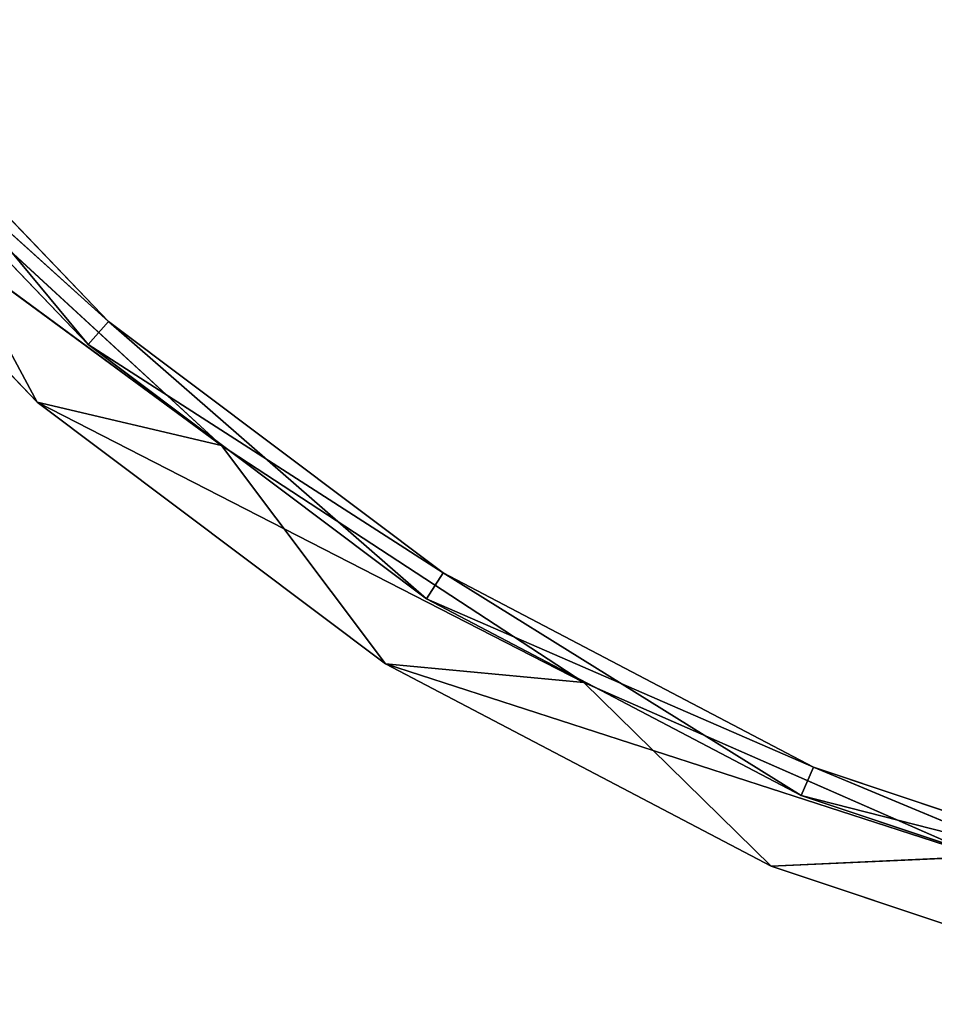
# Model space of a CAD drawing. Extents: x 0.2 to 45.2, y -45.2 to 0.
# Tile 2 of 106: x 7.7 to 15.3, y -44.6 to -36.4. Entities that reach past the tile are written whole.
import ezdxf

# ---------------------------------------------------------------- set-up
doc = ezdxf.new("R2010")
doc.units = 0
doc.header["$LTSCALE"] = 2.54
doc.layers.get('0').update_dxf_attribs({"color": 13, "linetype": 'CONTINUOUS'})

# ---------------------------------------------------------------- blocks, each defined once
blk = doc.blocks.new('CIRCOLO-LED-10813-10863_ST')
at = {"color": 0}
for p, q in [((5.3164, 2.5002, 36.955), (9.3552, 2.5002, 39.9283)), ((5.3164, 2.5002, 36.955), (9.3552, 2.5002, 39.9283)), ((5.3164, 2.5002, 36.955), (7.8248, 2.5002, 39.5665)), ((5.3164, 2.5002, 36.955), (7.8248, 2.5002, 39.5665)), ((5.3164, 2.5002, 36.955), (7.8248, 1.0002, 39.5665)), ((5.3164, 2.5002, 36.955), (7.8248, 1.0002, 39.5665)), ((5.8114, 2.5002, 36.5508), (8.4186, 2.5002, 38.8962)), ((5.8114, 2.5002, 36.5508), (8.4186, 2.5002, 38.8962)), ((5.8114, 2.5002, 36.5508), (8.2486, 2.5002, 39.0881)), ((5.8114, 2.5002, 36.5508), (8.2486, 2.5002, 39.0881)), ((5.8114, 2.5002, 36.5508), (8.2486, 1.0002, 39.0881)), ((5.8114, 2.5002, 36.5508), (8.2486, 1.0002, 39.0881)), ((8.4186, 2.5002, 38.8962), (6.0101, 2.5002, 36.3887)), ((8.4186, 1.0002, 38.8962), (6.0101, 2.5002, 36.3887)), ((8.4186, 2.5002, 38.8962), (6.0101, 2.5002, 36.3887)), ((8.4186, 1.0002, 38.8962), (6.0101, 2.5002, 36.3887)), ((9.3552, 2.5002, 39.9283), (6.7062, 2.5002, 37.4897)), ((9.3552, 1.0002, 39.9283), (6.7062, 2.5002, 37.4897)), ((9.3552, 2.5002, 39.9283), (6.7062, 2.5002, 37.4897)), ((9.3552, 1.0002, 39.9283), (6.7062, 2.5002, 37.4897)), ((7.8248, 2.5002, 39.5665), (9.3552, 2.5002, 39.9283)), ((7.8248, 2.5002, 39.5665), (9.3552, 2.5002, 39.9283)), ((7.8248, 2.5002, 39.5665), (12.3694, 2.5002, 41.8975)), ((7.8248, 2.5002, 39.5665), (12.3694, 2.5002, 41.8975)), ((7.8248, 2.5002, 39.5665), (10.7195, 2.5002, 41.7418)), ((7.8248, 2.5002, 39.5665), (10.7195, 2.5002, 41.7418)), ((7.8248, 2.5002, 39.5665), (10.7195, 1.0002, 41.7418)), ((7.8248, 2.5002, 39.5665), (10.7195, 1.0002, 41.7418)), ((7.8248, 2.5002, 39.5665), (7.8248, 1.0002, 39.5665)), ((7.8248, 2.5002, 39.5665), (7.8248, 1.0002, 39.5665)), ((8.2486, 2.5002, 39.0881), (8.4186, 2.5002, 38.8962)), ((8.2486, 2.5002, 39.0881), (8.4186, 2.5002, 38.8962)), ((8.2486, 2.5002, 39.0881), (11.1982, 2.5002, 40.9849)), ((8.2486, 2.5002, 39.0881), (11.1982, 2.5002, 40.9849)), ((8.2486, 2.5002, 39.0881), (11.0611, 2.5002, 41.2016)), ((8.2486, 2.5002, 39.0881), (11.0611, 2.5002, 41.2016)), ((8.2486, 2.5002, 39.0881), (11.0611, 1.0002, 41.2016)), ((8.2486, 2.5002, 39.0881), (11.0611, 1.0002, 41.2016)), ((8.2486, 2.5002, 39.0881), (8.2486, 1.0002, 39.0881)), ((8.2486, 2.5002, 39.0881), (8.2486, 1.0002, 39.0881)), ((11.1982, 2.5002, 40.9849), (8.4186, 2.5002, 38.8962)), ((11.1982, 1.0002, 40.9849), (8.4186, 2.5002, 38.8962)), ((11.1982, 2.5002, 40.9849), (8.4186, 2.5002, 38.8962)), ((11.1982, 1.0002, 40.9849), (8.4186, 2.5002, 38.8962)), ((8.4186, 1.0002, 38.8962), (8.4186, 2.5002, 38.8962)), ((8.4186, 1.0002, 38.8962), (8.4186, 2.5002, 38.8962)), ((12.3694, 2.5002, 41.8975), (9.3552, 2.5002, 39.9283)), ((12.3694, 1.0002, 41.8975), (9.3552, 2.5002, 39.9283)), ((12.3694, 2.5002, 41.8975), (9.3552, 2.5002, 39.9283)), ((12.3694, 1.0002, 41.8975), (9.3552, 2.5002, 39.9283)), ((9.3552, 1.0002, 39.9283), (9.3552, 2.5002, 39.9283)), ((9.3552, 1.0002, 39.9283), (9.3552, 2.5002, 39.9283)), ((10.7195, 2.5002, 41.7418), (12.3694, 2.5002, 41.8975)), ((10.7195, 2.5002, 41.7418), (12.3694, 2.5002, 41.8975)), ((10.7195, 2.5002, 41.7418), (15.6666, 2.5002, 43.3438)), ((10.7195, 2.5002, 41.7418), (15.6666, 2.5002, 43.3438)), ((10.7195, 2.5002, 41.7418), (13.9258, 2.5002, 43.4245)), ((10.7195, 2.5002, 41.7418), (13.9258, 2.5002, 43.4245)), ((10.7195, 2.5002, 41.7418), (13.9258, 1.0002, 43.4245)), ((10.7195, 2.5002, 41.7418), (13.9258, 1.0002, 43.4245)), ((10.7195, 2.5002, 41.7418), (10.7195, 1.0002, 41.7418)), ((10.7195, 2.5002, 41.7418), (10.7195, 1.0002, 41.7418)), ((11.0611, 2.5002, 41.2016), (11.1982, 2.5002, 40.9849)), ((11.0611, 2.5002, 41.2016), (11.1982, 2.5002, 40.9849)), ((11.0611, 2.5002, 41.2016), (14.2768, 2.5002, 42.6007)), ((11.0611, 2.5002, 41.2016), (14.2768, 2.5002, 42.6007)), ((11.0611, 2.5002, 41.2016), (14.1763, 2.5002, 42.8366)), ((11.0611, 2.5002, 41.2016), (14.1763, 2.5002, 42.8366)), ((11.0611, 2.5002, 41.2016), (14.1763, 1.0002, 42.8366)), ((11.0611, 2.5002, 41.2016), (14.1763, 1.0002, 42.8366)), ((11.0611, 2.5002, 41.2016), (11.0611, 1.0002, 41.2016)), ((11.0611, 2.5002, 41.2016), (11.0611, 1.0002, 41.2016)), ((14.2768, 2.5002, 42.6007), (11.1982, 2.5002, 40.9849)), ((14.2768, 1.0002, 42.6007), (11.1982, 2.5002, 40.9849)), ((14.2768, 2.5002, 42.6007), (11.1982, 2.5002, 40.9849)), ((14.2768, 1.0002, 42.6007), (11.1982, 2.5002, 40.9849)), ((11.1982, 1.0002, 40.9849), (11.1982, 2.5002, 40.9849)), ((11.1982, 1.0002, 40.9849), (11.1982, 2.5002, 40.9849)), ((15.6666, 2.5002, 43.3438), (12.3694, 2.5002, 41.8975)), ((15.6666, 1.0002, 43.3438), (12.3694, 2.5002, 41.8975)), ((15.6666, 2.5002, 43.3438), (12.3694, 2.5002, 41.8975)), ((15.6666, 1.0002, 43.3438), (12.3694, 2.5002, 41.8975)), ((12.3694, 1.0002, 41.8975), (12.3694, 2.5002, 41.8975)), ((12.3694, 1.0002, 41.8975), (12.3694, 2.5002, 41.8975)), ((13.9258, 2.5002, 43.4245), (15.6666, 2.5002, 43.3438)), ((13.9258, 2.5002, 43.4245), (15.6666, 2.5002, 43.3438)), ((13.9258, 2.5002, 43.4245), (17.3604, 2.5002, 44.5712)), ((13.9258, 2.5002, 43.4245), (17.3604, 2.5002, 44.5712)), ((13.9258, 2.5002, 43.4245), (17.3604, 1.0002, 44.5712)), ((13.9258, 2.5002, 43.4245), (17.3604, 1.0002, 44.5712)), ((13.9258, 2.5002, 43.4245), (13.9258, 1.0002, 43.4245)), ((13.9258, 2.5002, 43.4245), (13.9258, 1.0002, 43.4245)), ((14.1763, 2.5002, 42.8366), (14.2768, 2.5002, 42.6007)), ((14.1763, 2.5002, 42.8366), (14.2768, 2.5002, 42.6007)), ((14.1763, 2.5002, 42.8366), (17.5747, 2.5002, 43.7017)), ((14.1763, 2.5002, 42.8366), (17.5747, 2.5002, 43.7017)), ((14.1763, 2.5002, 42.8366), (17.5134, 2.5002, 43.9507)), ((14.1763, 2.5002, 42.8366), (17.5134, 2.5002, 43.9507)), ((14.1763, 2.5002, 42.8366), (17.5134, 1.0002, 43.9507)), ((14.1763, 2.5002, 42.8366), (17.5134, 1.0002, 43.9507)), ((14.1763, 2.5002, 42.8366), (14.1763, 1.0002, 42.8366)), ((14.1763, 2.5002, 42.8366), (14.1763, 1.0002, 42.8366)), ((17.5747, 2.5002, 43.7017), (14.2768, 2.5002, 42.6007)), ((17.5747, 1.0002, 43.7017), (14.2768, 2.5002, 42.6007)), ((17.5747, 2.5002, 43.7017), (14.2768, 2.5002, 42.6007)), ((17.5747, 1.0002, 43.7017), (14.2768, 2.5002, 42.6007)), ((14.2768, 1.0002, 42.6007), (14.2768, 2.5002, 42.6007)), ((14.2768, 1.0002, 42.6007), (14.2768, 2.5002, 42.6007)), ((7.8248, 1.0002, 39.5665), (5.3164, 1.0002, 36.955)), ((7.8248, 1.0002, 39.5665), (5.3164, 1.0002, 36.955)), ((8.2486, 1.0002, 39.0881), (5.8114, 1.0002, 36.5508)), ((8.2486, 1.0002, 39.0881), (5.8114, 1.0002, 36.5508)), ((8.2486, 1.0002, 39.0881), (6.0101, 1.0002, 36.3887)), ((6.0101, 1.0002, 36.3887), (8.4186, 1.0002, 38.8962)), ((8.2486, 1.0002, 39.0881), (6.0101, 1.0002, 36.3887)), ((6.0101, 1.0002, 36.3887), (8.4186, 1.0002, 38.8962)), ((7.8248, 1.0002, 39.5665), (6.7062, 1.0002, 37.4897)), ((6.7062, 1.0002, 37.4897), (9.3552, 1.0002, 39.9283)), ((7.8248, 1.0002, 39.5665), (6.7062, 1.0002, 37.4897)), ((6.7062, 1.0002, 37.4897), (9.3552, 1.0002, 39.9283)), ((10.7195, 1.0002, 41.7418), (7.8248, 1.0002, 39.5665)), ((7.8248, 1.0002, 39.5665), (9.3552, 1.0002, 39.9283)), ((7.8248, 1.0002, 39.5665), (9.3552, 1.0002, 39.9283)), ((10.7195, 1.0002, 41.7418), (7.8248, 1.0002, 39.5665)), ((11.0611, 1.0002, 41.2016), (8.2486, 1.0002, 39.0881)), ((8.2486, 1.0002, 39.0881), (8.4186, 1.0002, 38.8962)), ((8.2486, 1.0002, 39.0881), (8.4186, 1.0002, 38.8962)), ((11.0611, 1.0002, 41.2016), (8.2486, 1.0002, 39.0881)), ((11.0611, 1.0002, 41.2016), (8.4186, 1.0002, 38.8962)), ((8.4186, 1.0002, 38.8962), (11.1982, 1.0002, 40.9849)), ((11.0611, 1.0002, 41.2016), (8.4186, 1.0002, 38.8962)), ((8.4186, 1.0002, 38.8962), (11.1982, 1.0002, 40.9849)), ((10.7195, 1.0002, 41.7418), (9.3552, 1.0002, 39.9283)), ((9.3552, 1.0002, 39.9283), (12.3694, 1.0002, 41.8975)), ((10.7195, 1.0002, 41.7418), (9.3552, 1.0002, 39.9283)), ((9.3552, 1.0002, 39.9283), (12.3694, 1.0002, 41.8975)), ((13.9258, 1.0002, 43.4245), (10.7195, 1.0002, 41.7418)), ((10.7195, 1.0002, 41.7418), (12.3694, 1.0002, 41.8975)), ((10.7195, 1.0002, 41.7418), (12.3694, 1.0002, 41.8975)), ((13.9258, 1.0002, 43.4245), (10.7195, 1.0002, 41.7418)), ((14.1763, 1.0002, 42.8366), (11.0611, 1.0002, 41.2016)), ((11.0611, 1.0002, 41.2016), (11.1982, 1.0002, 40.9849)), ((11.0611, 1.0002, 41.2016), (11.1982, 1.0002, 40.9849)), ((14.1763, 1.0002, 42.8366), (11.0611, 1.0002, 41.2016)), ((14.1763, 1.0002, 42.8366), (11.1982, 1.0002, 40.9849)), ((11.1982, 1.0002, 40.9849), (14.2768, 1.0002, 42.6007)), ((14.1763, 1.0002, 42.8366), (11.1982, 1.0002, 40.9849)), ((11.1982, 1.0002, 40.9849), (14.2768, 1.0002, 42.6007)), ((13.9258, 1.0002, 43.4245), (12.3694, 1.0002, 41.8975)), ((12.3694, 1.0002, 41.8975), (15.6666, 1.0002, 43.3438)), ((13.9258, 1.0002, 43.4245), (12.3694, 1.0002, 41.8975)), ((12.3694, 1.0002, 41.8975), (15.6666, 1.0002, 43.3438)), ((17.3604, 1.0002, 44.5712), (13.9258, 1.0002, 43.4245)), ((13.9258, 1.0002, 43.4245), (15.6666, 1.0002, 43.3438)), ((13.9258, 1.0002, 43.4245), (15.6666, 1.0002, 43.3438)), ((17.3604, 1.0002, 44.5712), (13.9258, 1.0002, 43.4245)), ((17.5134, 1.0002, 43.9507), (14.1763, 1.0002, 42.8366)), ((14.1763, 1.0002, 42.8366), (14.2768, 1.0002, 42.6007)), ((14.1763, 1.0002, 42.8366), (14.2768, 1.0002, 42.6007)), ((17.5134, 1.0002, 43.9507), (14.1763, 1.0002, 42.8366)), ((17.5134, 1.0002, 43.9507), (14.2768, 1.0002, 42.6007)), ((14.2768, 1.0002, 42.6007), (17.5747, 1.0002, 43.7017)), ((17.5134, 1.0002, 43.9507), (14.2768, 1.0002, 42.6007)), ((14.2768, 1.0002, 42.6007), (17.5747, 1.0002, 43.7017))]:
    blk.add_line(p, q, dxfattribs=at)
mesh = blk.add_polyface(dxfattribs=at)
corners = [(9.3552, 2.5002, 39.9283), (6.7062, 2.5002, 37.4897), (5.3164, 2.5002, 36.955)]
mesh.append_faces([[corners[k] for k in face] for face in [(0, 1, 2)]], dxfattribs={"color": 0})
mesh = blk.add_polyface(dxfattribs=at)
corners = [(9.3552, 2.5002, 39.9283), (5.3164, 2.5002, 36.955), (7.8248, 2.5002, 39.5665)]
mesh.append_faces([[corners[k] for k in face] for face in [(0, 1, 2)]], dxfattribs={"color": 0})
mesh = blk.add_polyface(dxfattribs=at)
corners = [(5.3164, 2.5002, 36.955), (7.8248, 1.0002, 39.5665), (7.8248, 2.5002, 39.5665)]
mesh.append_faces([[corners[k] for k in face] for face in [(0, 1, 2)]], dxfattribs={"color": 0})
mesh = blk.add_polyface(dxfattribs=at)
corners = [(5.3164, 2.5002, 36.955), (5.3164, 1.0002, 36.955), (7.8248, 1.0002, 39.5665)]
mesh.append_faces([[corners[k] for k in face] for face in [(0, 1, 2)]], dxfattribs={"color": 0})
mesh = blk.add_polyface(dxfattribs=at)
corners = [(8.4186, 2.5002, 38.8962), (6.0101, 2.5002, 36.3887), (5.8114, 2.5002, 36.5508)]
mesh.append_faces([[corners[k] for k in face] for face in [(0, 1, 2)]], dxfattribs={"color": 0})
mesh = blk.add_polyface(dxfattribs=at)
corners = [(8.2486, 2.5002, 39.0881), (8.4186, 2.5002, 38.8962), (5.8114, 2.5002, 36.5508)]
mesh.append_faces([[corners[k] for k in face] for face in [(0, 1, 2)]], dxfattribs={"color": 0})
mesh = blk.add_polyface(dxfattribs=at)
corners = [(5.8114, 2.5002, 36.5508), (8.2486, 1.0002, 39.0881), (8.2486, 2.5002, 39.0881)]
mesh.append_faces([[corners[k] for k in face] for face in [(0, 1, 2)]], dxfattribs={"color": 0})
mesh = blk.add_polyface(dxfattribs=at)
corners = [(5.8114, 2.5002, 36.5508), (5.8114, 1.0002, 36.5508), (8.2486, 1.0002, 39.0881)]
mesh.append_faces([[corners[k] for k in face] for face in [(0, 1, 2)]], dxfattribs={"color": 0})
at = {"color": 9}
mesh = blk.add_polyface(dxfattribs=at)
corners = [(8.4186, 2.5002, 38.8962), (8.4186, 1.0002, 38.8962), (6.0101, 2.5002, 36.3887)]
mesh.append_faces([[corners[k] for k in face] for face in [(0, 1, 2)]], dxfattribs={"color": 9})
mesh = blk.add_polyface(dxfattribs=at)
corners = [(6.0101, 2.5002, 36.3887), (8.4186, 1.0002, 38.8962), (6.0101, 1.0002, 36.3887)]
mesh.append_faces([[corners[k] for k in face] for face in [(0, 1, 2)]], dxfattribs={"color": 9})
at = {"color": 0}
mesh = blk.add_polyface(dxfattribs=at)
corners = [(9.3552, 1.0002, 39.9283), (6.7062, 2.5002, 37.4897), (9.3552, 2.5002, 39.9283)]
mesh.append_faces([[corners[k] for k in face] for face in [(0, 1, 2)]], dxfattribs={"color": 0})
mesh = blk.add_polyface(dxfattribs=at)
corners = [(9.3552, 1.0002, 39.9283), (6.7062, 1.0002, 37.4897), (6.7062, 2.5002, 37.4897)]
mesh.append_faces([[corners[k] for k in face] for face in [(0, 1, 2)]], dxfattribs={"color": 0})
mesh = blk.add_polyface(dxfattribs=at)
corners = [(12.3694, 2.5002, 41.8975), (9.3552, 2.5002, 39.9283), (7.8248, 2.5002, 39.5665)]
mesh.append_faces([[corners[k] for k in face] for face in [(0, 1, 2)]], dxfattribs={"color": 0})
mesh = blk.add_polyface(dxfattribs=at)
corners = [(12.3694, 2.5002, 41.8975), (7.8248, 2.5002, 39.5665), (10.7195, 2.5002, 41.7418)]
mesh.append_faces([[corners[k] for k in face] for face in [(0, 1, 2)]], dxfattribs={"color": 0})
mesh = blk.add_polyface(dxfattribs=at)
corners = [(10.7195, 2.5002, 41.7418), (7.8248, 2.5002, 39.5665), (10.7195, 1.0002, 41.7418)]
mesh.append_faces([[corners[k] for k in face] for face in [(0, 1, 2)]], dxfattribs={"color": 0})
mesh = blk.add_polyface(dxfattribs=at)
corners = [(10.7195, 1.0002, 41.7418), (7.8248, 2.5002, 39.5665), (7.8248, 1.0002, 39.5665)]
mesh.append_faces([[corners[k] for k in face] for face in [(0, 1, 2)]], dxfattribs={"color": 0})
mesh = blk.add_polyface(dxfattribs=at)
corners = [(11.1982, 2.5002, 40.9849), (8.4186, 2.5002, 38.8962), (8.2486, 2.5002, 39.0881)]
mesh.append_faces([[corners[k] for k in face] for face in [(0, 1, 2)]], dxfattribs={"color": 0})
mesh = blk.add_polyface(dxfattribs=at)
corners = [(11.0611, 2.5002, 41.2016), (11.1982, 2.5002, 40.9849), (8.2486, 2.5002, 39.0881)]
mesh.append_faces([[corners[k] for k in face] for face in [(0, 1, 2)]], dxfattribs={"color": 0})
mesh = blk.add_polyface(dxfattribs=at)
corners = [(11.0611, 2.5002, 41.2016), (8.2486, 2.5002, 39.0881), (11.0611, 1.0002, 41.2016)]
mesh.append_faces([[corners[k] for k in face] for face in [(0, 1, 2)]], dxfattribs={"color": 0})
mesh = blk.add_polyface(dxfattribs=at)
corners = [(11.0611, 1.0002, 41.2016), (8.2486, 2.5002, 39.0881), (8.2486, 1.0002, 39.0881)]
mesh.append_faces([[corners[k] for k in face] for face in [(0, 1, 2)]], dxfattribs={"color": 0})
at = {"color": 9}
mesh = blk.add_polyface(dxfattribs=at)
corners = [(11.1982, 1.0002, 40.9849), (8.4186, 2.5002, 38.8962), (11.1982, 2.5002, 40.9849)]
mesh.append_faces([[corners[k] for k in face] for face in [(0, 1, 2)]], dxfattribs={"color": 9})
mesh = blk.add_polyface(dxfattribs=at)
corners = [(11.1982, 1.0002, 40.9849), (8.4186, 1.0002, 38.8962), (8.4186, 2.5002, 38.8962)]
mesh.append_faces([[corners[k] for k in face] for face in [(0, 1, 2)]], dxfattribs={"color": 9})
at = {"color": 0}
mesh = blk.add_polyface(dxfattribs=at)
corners = [(12.3694, 1.0002, 41.8975), (9.3552, 2.5002, 39.9283), (12.3694, 2.5002, 41.8975)]
mesh.append_faces([[corners[k] for k in face] for face in [(0, 1, 2)]], dxfattribs={"color": 0})
mesh = blk.add_polyface(dxfattribs=at)
corners = [(12.3694, 1.0002, 41.8975), (9.3552, 1.0002, 39.9283), (9.3552, 2.5002, 39.9283)]
mesh.append_faces([[corners[k] for k in face] for face in [(0, 1, 2)]], dxfattribs={"color": 0})
mesh = blk.add_polyface(dxfattribs=at)
corners = [(15.6666, 2.5002, 43.3438), (12.3694, 2.5002, 41.8975), (10.7195, 2.5002, 41.7418)]
mesh.append_faces([[corners[k] for k in face] for face in [(0, 1, 2)]], dxfattribs={"color": 0})
mesh = blk.add_polyface(dxfattribs=at)
corners = [(13.9258, 2.5002, 43.4245), (15.6666, 2.5002, 43.3438), (10.7195, 2.5002, 41.7418)]
mesh.append_faces([[corners[k] for k in face] for face in [(0, 1, 2)]], dxfattribs={"color": 0})
mesh = blk.add_polyface(dxfattribs=at)
corners = [(13.9258, 2.5002, 43.4245), (10.7195, 2.5002, 41.7418), (13.9258, 1.0002, 43.4245)]
mesh.append_faces([[corners[k] for k in face] for face in [(0, 1, 2)]], dxfattribs={"color": 0})
mesh = blk.add_polyface(dxfattribs=at)
corners = [(13.9258, 1.0002, 43.4245), (10.7195, 2.5002, 41.7418), (10.7195, 1.0002, 41.7418)]
mesh.append_faces([[corners[k] for k in face] for face in [(0, 1, 2)]], dxfattribs={"color": 0})
mesh = blk.add_polyface(dxfattribs=at)
corners = [(14.2768, 2.5002, 42.6007), (11.1982, 2.5002, 40.9849), (11.0611, 2.5002, 41.2016)]
mesh.append_faces([[corners[k] for k in face] for face in [(0, 1, 2)]], dxfattribs={"color": 0})
mesh = blk.add_polyface(dxfattribs=at)
corners = [(14.1763, 2.5002, 42.8366), (14.2768, 2.5002, 42.6007), (11.0611, 2.5002, 41.2016)]
mesh.append_faces([[corners[k] for k in face] for face in [(0, 1, 2)]], dxfattribs={"color": 0})
mesh = blk.add_polyface(dxfattribs=at)
corners = [(14.1763, 2.5002, 42.8366), (11.0611, 2.5002, 41.2016), (14.1763, 1.0002, 42.8366)]
mesh.append_faces([[corners[k] for k in face] for face in [(0, 1, 2)]], dxfattribs={"color": 0})
mesh = blk.add_polyface(dxfattribs=at)
corners = [(14.1763, 1.0002, 42.8366), (11.0611, 2.5002, 41.2016), (11.0611, 1.0002, 41.2016)]
mesh.append_faces([[corners[k] for k in face] for face in [(0, 1, 2)]], dxfattribs={"color": 0})
at = {"color": 9}
mesh = blk.add_polyface(dxfattribs=at)
corners = [(14.2768, 1.0002, 42.6007), (11.1982, 2.5002, 40.9849), (14.2768, 2.5002, 42.6007)]
mesh.append_faces([[corners[k] for k in face] for face in [(0, 1, 2)]], dxfattribs={"color": 9})
mesh = blk.add_polyface(dxfattribs=at)
corners = [(14.2768, 1.0002, 42.6007), (11.1982, 1.0002, 40.9849), (11.1982, 2.5002, 40.9849)]
mesh.append_faces([[corners[k] for k in face] for face in [(0, 1, 2)]], dxfattribs={"color": 9})
at = {"color": 0}
mesh = blk.add_polyface(dxfattribs=at)
corners = [(15.6666, 1.0002, 43.3438), (12.3694, 2.5002, 41.8975), (15.6666, 2.5002, 43.3438)]
mesh.append_faces([[corners[k] for k in face] for face in [(0, 1, 2)]], dxfattribs={"color": 0})
mesh = blk.add_polyface(dxfattribs=at)
corners = [(15.6666, 1.0002, 43.3438), (12.3694, 1.0002, 41.8975), (12.3694, 2.5002, 41.8975)]
mesh.append_faces([[corners[k] for k in face] for face in [(0, 1, 2)]], dxfattribs={"color": 0})
mesh = blk.add_polyface(dxfattribs=at)
corners = [(17.3604, 2.5002, 44.5712), (15.6666, 2.5002, 43.3438), (13.9258, 2.5002, 43.4245)]
mesh.append_faces([[corners[k] for k in face] for face in [(0, 1, 2)]], dxfattribs={"color": 0})
mesh = blk.add_polyface(dxfattribs=at)
corners = [(17.3604, 2.5002, 44.5712), (13.9258, 2.5002, 43.4245), (17.3604, 1.0002, 44.5712)]
mesh.append_faces([[corners[k] for k in face] for face in [(0, 1, 2)]], dxfattribs={"color": 0})
mesh = blk.add_polyface(dxfattribs=at)
corners = [(17.3604, 1.0002, 44.5712), (13.9258, 2.5002, 43.4245), (13.9258, 1.0002, 43.4245)]
mesh.append_faces([[corners[k] for k in face] for face in [(0, 1, 2)]], dxfattribs={"color": 0})
mesh = blk.add_polyface(dxfattribs=at)
corners = [(17.5747, 2.5002, 43.7017), (14.2768, 2.5002, 42.6007), (14.1763, 2.5002, 42.8366)]
mesh.append_faces([[corners[k] for k in face] for face in [(0, 1, 2)]], dxfattribs={"color": 0})
mesh = blk.add_polyface(dxfattribs=at)
corners = [(17.5134, 2.5002, 43.9507), (17.5747, 2.5002, 43.7017), (14.1763, 2.5002, 42.8366)]
mesh.append_faces([[corners[k] for k in face] for face in [(0, 1, 2)]], dxfattribs={"color": 0})
mesh = blk.add_polyface(dxfattribs=at)
corners = [(17.5134, 2.5002, 43.9507), (14.1763, 2.5002, 42.8366), (17.5134, 1.0002, 43.9507)]
mesh.append_faces([[corners[k] for k in face] for face in [(0, 1, 2)]], dxfattribs={"color": 0})
mesh = blk.add_polyface(dxfattribs=at)
corners = [(17.5134, 1.0002, 43.9507), (14.1763, 2.5002, 42.8366), (14.1763, 1.0002, 42.8366)]
mesh.append_faces([[corners[k] for k in face] for face in [(0, 1, 2)]], dxfattribs={"color": 0})
at = {"color": 9}
mesh = blk.add_polyface(dxfattribs=at)
corners = [(17.5747, 1.0002, 43.7017), (14.2768, 2.5002, 42.6007), (17.5747, 2.5002, 43.7017)]
mesh.append_faces([[corners[k] for k in face] for face in [(0, 1, 2)]], dxfattribs={"color": 9})
mesh = blk.add_polyface(dxfattribs=at)
corners = [(17.5747, 1.0002, 43.7017), (14.2768, 1.0002, 42.6007), (14.2768, 2.5002, 42.6007)]
mesh.append_faces([[corners[k] for k in face] for face in [(0, 1, 2)]], dxfattribs={"color": 9})
at = {"color": 0}
mesh = blk.add_polyface(dxfattribs=at)
corners = [(7.8248, 1.0002, 39.5665), (5.3164, 1.0002, 36.955), (6.7062, 1.0002, 37.4897)]
mesh.append_faces([[corners[k] for k in face] for face in [(0, 1, 2)]], dxfattribs={"color": 0})
mesh = blk.add_polyface(dxfattribs=at)
corners = [(8.2486, 1.0002, 39.0881), (5.8114, 1.0002, 36.5508), (6.0101, 1.0002, 36.3887)]
mesh.append_faces([[corners[k] for k in face] for face in [(0, 1, 2)]], dxfattribs={"color": 0})
mesh = blk.add_polyface(dxfattribs=at)
corners = [(8.2486, 1.0002, 39.0881), (6.0101, 1.0002, 36.3887), (8.4186, 1.0002, 38.8962)]
mesh.append_faces([[corners[k] for k in face] for face in [(0, 1, 2)]], dxfattribs={"color": 0})
mesh = blk.add_polyface(dxfattribs=at)
corners = [(9.3552, 1.0002, 39.9283), (7.8248, 1.0002, 39.5665), (6.7062, 1.0002, 37.4897)]
mesh.append_faces([[corners[k] for k in face] for face in [(0, 1, 2)]], dxfattribs={"color": 0})
mesh = blk.add_polyface(dxfattribs=at)
corners = [(10.7195, 1.0002, 41.7418), (7.8248, 1.0002, 39.5665), (9.3552, 1.0002, 39.9283)]
mesh.append_faces([[corners[k] for k in face] for face in [(0, 1, 2)]], dxfattribs={"color": 0})
mesh = blk.add_polyface(dxfattribs=at)
corners = [(11.0611, 1.0002, 41.2016), (8.2486, 1.0002, 39.0881), (8.4186, 1.0002, 38.8962)]
mesh.append_faces([[corners[k] for k in face] for face in [(0, 1, 2)]], dxfattribs={"color": 0})
mesh = blk.add_polyface(dxfattribs=at)
corners = [(11.0611, 1.0002, 41.2016), (8.4186, 1.0002, 38.8962), (11.1982, 1.0002, 40.9849)]
mesh.append_faces([[corners[k] for k in face] for face in [(0, 1, 2)]], dxfattribs={"color": 0})
mesh = blk.add_polyface(dxfattribs=at)
corners = [(12.3694, 1.0002, 41.8975), (10.7195, 1.0002, 41.7418), (9.3552, 1.0002, 39.9283)]
mesh.append_faces([[corners[k] for k in face] for face in [(0, 1, 2)]], dxfattribs={"color": 0})
mesh = blk.add_polyface(dxfattribs=at)
corners = [(13.9258, 1.0002, 43.4245), (10.7195, 1.0002, 41.7418), (12.3694, 1.0002, 41.8975)]
mesh.append_faces([[corners[k] for k in face] for face in [(0, 1, 2)]], dxfattribs={"color": 0})
mesh = blk.add_polyface(dxfattribs=at)
corners = [(14.1763, 1.0002, 42.8366), (11.0611, 1.0002, 41.2016), (11.1982, 1.0002, 40.9849)]
mesh.append_faces([[corners[k] for k in face] for face in [(0, 1, 2)]], dxfattribs={"color": 0})
mesh = blk.add_polyface(dxfattribs=at)
corners = [(14.1763, 1.0002, 42.8366), (11.1982, 1.0002, 40.9849), (14.2768, 1.0002, 42.6007)]
mesh.append_faces([[corners[k] for k in face] for face in [(0, 1, 2)]], dxfattribs={"color": 0})
mesh = blk.add_polyface(dxfattribs=at)
corners = [(13.9258, 1.0002, 43.4245), (12.3694, 1.0002, 41.8975), (15.6666, 1.0002, 43.3438)]
mesh.append_faces([[corners[k] for k in face] for face in [(0, 1, 2)]], dxfattribs={"color": 0})
mesh = blk.add_polyface(dxfattribs=at)
corners = [(17.3604, 1.0002, 44.5712), (13.9258, 1.0002, 43.4245), (15.6666, 1.0002, 43.3438)]
mesh.append_faces([[corners[k] for k in face] for face in [(0, 1, 2)]], dxfattribs={"color": 0})
mesh = blk.add_polyface(dxfattribs=at)
corners = [(17.5134, 1.0002, 43.9507), (14.1763, 1.0002, 42.8366), (14.2768, 1.0002, 42.6007)]
mesh.append_faces([[corners[k] for k in face] for face in [(0, 1, 2)]], dxfattribs={"color": 0})
mesh = blk.add_polyface(dxfattribs=at)
corners = [(17.5134, 1.0002, 43.9507), (14.2768, 1.0002, 42.6007), (17.5747, 1.0002, 43.7017)]
mesh.append_faces([[corners[k] for k in face] for face in [(0, 1, 2)]], dxfattribs={"color": 0})

msp = doc.modelspace()

# ---------------------------------------------------------------- block references
at = {"color": 250, "extrusion": (0, -1, -5.55112e-16)}
msp.add_blockref('CIRCOLO-LED-10813-10863_ST', (0, 0), dxfattribs=at)

doc.saveas('drawing.dxf')
